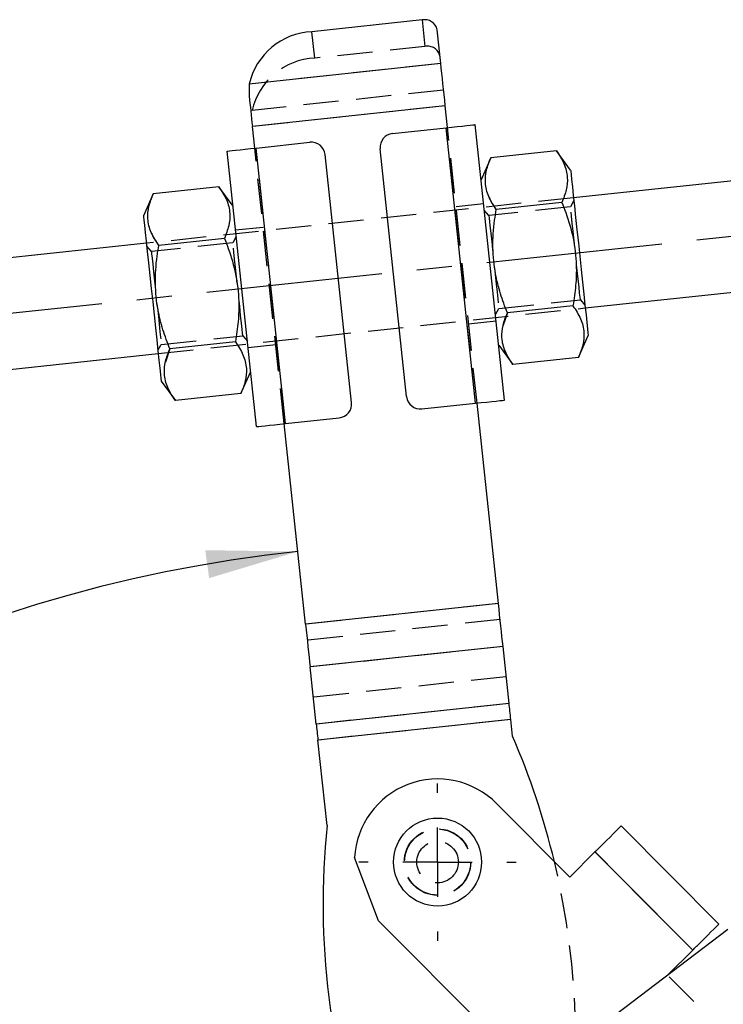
# Model space of a CAD drawing. Extents: x 30 to 368, y 10 to 283.
# Tile 12 of 26: x 66 to 92, y 215 to 250. Entities that reach past the tile are written whole.
import ezdxf

# ---------------------------------------------------------------- set-up
doc = ezdxf.new("R2010")
doc.units = 0
doc.linetypes.add('CENTERX2', pattern=[20.32, 12.7, -2.54, 2.54, -2.54])
doc.linetypes.add('HIDDEN', pattern=[1.905, 1.27, -0.635])
doc.layers.get('0').update_dxf_attribs({"linetype": 'CONTINUOUS'})
doc.styles.add('SLDTEXTSTYLE0', font='TXT', dxfattribs={"width": 0.75})
doc.dimstyles.new('SLDDIMSTYLE5', dxfattribs={"dimtxt": 3.5, "dimasz": 3.302, "dimexe": 0, "dimexo": 0.0625, "dimgap": 0.875, "dimtad": 1, "dimdec": 4, "dimlfac": 2, "dimzin": 12, "dimtxsty": 'SLDTEXTSTYLE0', "dimsah": 1, "dimcen": 0.09, "dimazin": 3, "dimtfac": 1, "dimtdec": 0, "dimtofl": 0, "dimtmove": 0, "dimatfit": 3, "dimtolj": 1, "dimtzin": 12})

# ---------------------------------------------------------------- blocks, each defined once
blk = doc.blocks.new('_D_8')
at = {"color": 218, "linetype": 'CONTINUOUS'}
blk.add_line((69.013, 180.391), (29.724, 180.391), dxfattribs=at)
blk.add_arc((81.657, 180.391), 50.933, 96.0952, 180, dxfattribs=at)
for points in [[(76.249, 231.036), (72.908, 231.083), (73.049, 230.076)], [(30.724, 180.391), (31.339, 183.675), (30.323, 183.708)]]:
    blk.add_solid(points, dxfattribs=at)
at = {"color": 218, "linetype": 'CONTINUOUS', "insert": (35.472, 211.464, 0.05), "char_height": 3.5, "attachment_point": 1, "rotation": 50.9752, "style": 'SLDTEXTSTYLE0'}
blk.add_mtext('84°', dxfattribs=at)
blk = doc.blocks.new('SW_CENTERMARKSYMBOL_3')
at = {"color": 0, "linetype": 'CONTINUOUS'}
for p, q in [((0, 2.5), (0, 2.8375)), ((0, 0), (0, 1.25)), ((-2.5, 0), (-2.8375, 0)), ((0, 0), (-1.25, 0)), ((0, 0), (0, -1.25)), ((0, 0), (1.25, 0)), ((2.5, 0), (2.8375, 0)), ((0, -2.5), (0, -2.8375))]:
    blk.add_line(p, q, dxfattribs=at)

msp = doc.modelspace()

# ---------------------------------------------------------------- linework, layer by layer
at = {"color": 7, "linetype": 'CONTINUOUS'}
for p, q in [((80.736511, 250.223919), (76.759124, 249.799195)), ((81.407616, 248.648211), (81.277174, 249.869748)), ((81.407616, 248.648211), (74.497474, 247.910312)), ((74.497474, 247.910312), (74.493579, 247.470516)), ((81.570531, 247.122566), (74.610104, 246.379296)), ((81.654241, 246.338657), (81.570531, 247.122566)), ((74.693814, 245.595391), (74.610104, 246.379296)), ((79.665547, 246.126297), (81.604524, 246.333349)), ((82.666336, 236.389882), (81.604524, 246.333349)), ((83.7104, 236.501372), (82.648588, 246.444839)), ((74.743531, 245.6007), (76.682507, 245.807751)), ((75.805343, 235.657233), (74.743531, 245.6007)), ((74.761279, 235.545742), (73.699467, 245.489209)), ((78.188402, 236.414547), (77.232772, 245.36367)), ((80.177096, 236.626911), (79.221465, 245.576031)), ((83.213179, 245.250817), (82.86095, 244.456145)), ((85.580488, 245.503607), (83.213179, 245.250817)), ((86.092577, 244.801234), (85.580488, 245.503607)), ((97.285726, 244.99081), (86.198759, 243.80689)), ((73.399739, 244.202889), (71.03243, 243.950094)), ((73.911829, 243.500515), (73.399739, 244.202889)), ((71.03243, 243.950094), (70.680202, 243.155426)), ((85.779726, 243.637829), (83.412415, 243.385035)), ((70.786383, 242.161079), (62.732174, 241.30101)), ((73.598977, 242.337107), (71.231667, 242.084316)), ((86.623483, 239.829502), (97.71045, 241.013422)), ((86.178199, 239.906265), (83.810889, 239.653475)), ((86.377437, 238.040484), (86.729665, 238.835155)), ((73.997451, 238.605547), (71.630142, 238.352752)), ((83.498038, 238.490067), (84.010127, 237.787693)), ((63.156899, 237.323626), (71.211108, 238.183691)), ((86.377437, 238.040484), (84.010127, 237.787693)), ((74.196688, 236.739765), (74.548917, 237.534436)), ((71.317289, 237.189344), (71.829379, 236.486974)), ((74.196688, 236.739765), (71.829379, 236.486974)), ((80.727359, 236.182827), (82.666336, 236.389882)), ((83.489026, 229.156594), (82.716053, 236.395191)), ((76.528599, 228.413326), (75.755626, 235.651921)), ((75.805343, 235.657233), (77.744319, 235.864285)), ((83.489026, 229.156594), (76.528599, 228.413326)), ((83.654027, 227.611418), (76.6936, 226.868148)), ((83.874039, 225.551096), (83.654027, 227.611418)), ((76.913611, 224.807828), (76.6936, 226.868148)), ((83.874039, 225.551096), (76.913611, 224.807828)), ((83.935722, 224.97346), (76.975294, 224.23019)), ((83.999784, 224.373539), (83.935722, 224.97346)), ((77.304833, 221.144187), (76.975294, 224.23019)), ((86.064071, 219.285545), (83.418316, 221.943078)), ((87.915487, 221.128755), (91.443162, 217.58538)), ((86.064071, 219.285545), (86.972947, 220.190394)), ((86.972947, 220.190394), (90.500622, 216.647019)), ((79.166265, 217.709868), (78.296913, 219.992931)), ((79.166265, 217.709868), (84.774588, 212.076584)), ((91.764788, 217.396322), (84.99053, 212.240921)), ((89.59348, 215.743897), (90.500622, 216.647019))]:
    msp.add_line(p, q, dxfattribs=at)
at = {"color": 7, "linetype": 'HIDDEN'}
for p, q in [((80.736511, 250.223919), (80.838524, 249.268609)), ((76.861137, 248.843885), (76.759124, 249.799195)), ((80.838524, 249.268609), (76.861137, 248.843885)), ((81.407616, 248.648211), (74.497474, 247.910312)), ((81.509628, 247.692901), (74.599486, 246.955003)), ((81.570531, 247.122566), (74.610104, 246.379296)), ((82.666336, 236.389882), (81.604524, 246.333349)), ((82.716053, 236.395191), (81.654241, 246.338657)), ((75.755626, 235.651921), (74.693814, 245.595391)), ((75.805343, 235.657233), (74.743531, 245.6007)), ((86.198759, 243.80689), (70.786383, 242.161079)), ((82.953859, 243.586092), (81.959512, 243.47991)), ((86.087271, 243.480708), (83.144983, 243.166517)), ((86.209877, 243.702765), (86.087271, 243.480708)), ((83.144983, 243.166517), (82.978251, 243.357676)), ((74.029129, 242.402046), (73.906522, 242.179985)), ((74.999085, 242.736644), (74.004738, 242.630462)), ((70.964235, 241.865794), (70.797502, 242.056958)), ((73.906522, 242.179985), (70.964235, 241.865794)), ((83.503345, 239.810593), (86.445632, 240.124787)), ((86.445632, 240.124787), (86.612365, 239.933624)), ((71.211108, 238.183691), (86.623483, 239.829502)), ((83.380737, 239.588535), (83.503345, 239.810593)), ((83.810889, 239.653475), (83.653295, 239.170882)), ((82.410783, 239.253937), (83.405129, 239.360119)), ((71.199989, 238.287817), (71.322596, 238.509874)), ((71.322596, 238.509874), (74.264884, 238.824065)), ((74.264884, 238.824065), (74.431616, 238.632905)), ((74.456008, 238.404489), (75.450355, 238.510671)), ((71.630142, 238.352752), (71.472547, 237.870163)), ((83.489026, 229.156594), (76.528599, 228.413326)), ((83.550708, 228.578958), (76.590281, 227.83569)), ((83.654027, 227.611418), (76.6936, 226.868148)), ((83.770719, 226.518636), (76.810292, 225.775368)), ((83.874039, 225.551096), (76.913611, 224.807828)), ((83.935722, 224.97346), (76.975294, 224.23019)), ((86.972947, 220.190394), (90.500622, 216.647019)), ((86.976492, 220.193922), (90.504167, 216.650547)), ((89.591746, 215.74217), (89.59348, 215.743897)), ((91.884735, 213.438976), (89.591746, 215.74217))]:
    msp.add_line(p, q, dxfattribs=at)
at = {"color": 218, "linetype": 'CENTERX2', "ltscale": 0.5}
msp.add_line((99.486781, 243.214478), (60.955843, 239.099956), dxfattribs=at)
at = {"color": 7, "linetype": 'CONTINUOUS', "flags": 128}
for points in [[(81.570531, 247.122566), (81.548864, 247.325472), (81.527324, 247.527196), (81.506034, 247.726563), (81.485121, 247.922408), (81.464705, 248.11359), (81.444906, 248.299002), (81.425839, 248.477551), (81.407616, 248.648211)], [(74.493579, 247.470516), (74.507422, 247.340876), (74.521553, 247.208546), (74.535931, 247.073907), (74.550515, 246.937326), (74.565266, 246.799189), (74.580142, 246.659878), (74.595102, 246.519785), (74.610104, 246.379296)], [(81.604524, 246.333349), (81.80821, 246.355101), (82.00407, 246.376014), (82.184575, 246.395289), (82.342789, 246.412187), (82.472632, 246.426049), (82.569113, 246.436353), (82.628527, 246.442697), (82.648588, 246.444839)], [(73.699467, 245.489209), (73.719528, 245.491351), (73.778941, 245.497695), (73.875423, 245.507999), (74.005266, 245.521865), (74.16348, 245.538759), (74.343985, 245.558034), (74.539844, 245.578948), (74.743531, 245.6007)], [(86.092577, 244.801234), (86.096703, 244.762606), (86.108971, 244.647718), (86.129065, 244.459546), (86.156464, 244.202967), (86.190458, 243.884618), (86.230167, 243.512756), (86.274563, 243.097003), (86.322497, 242.648128), (86.372725, 242.177761), (86.423948, 241.698082), (86.474839, 241.221509), (86.524078, 240.760393), (86.570392, 240.326676), (86.612583, 239.931586), (86.649555, 239.585358), (86.680352, 239.296957), (86.704175, 239.073861), (86.720408, 238.921835), (86.728632, 238.844826), (86.729665, 238.835155)], [(70.680202, 243.155426), (70.684327, 243.116799), (70.696595, 243.001907), (70.716689, 242.813739), (70.744088, 242.557156), (70.778083, 242.238811), (70.817792, 241.866945), (70.862189, 241.451192), (70.910121, 241.00232), (70.960349, 240.53195), (71.011572, 240.052271), (71.062463, 239.575702), (71.111703, 239.114585), (71.158018, 238.680865), (71.200207, 238.285775), (71.237179, 237.939547), (71.267976, 237.65115), (71.291799, 237.42805), (71.308033, 237.276028), (71.316257, 237.199019), (71.317289, 237.189344)], [(82.666336, 236.389882), (82.870022, 236.411634), (83.065882, 236.432548), (83.246387, 236.451822), (83.404601, 236.468717), (83.534444, 236.482582), (83.630925, 236.492886), (83.690339, 236.49923), (83.7104, 236.501372)], [(74.761279, 235.545742), (74.78134, 235.547884), (74.840753, 235.554229), (74.937236, 235.564529), (75.067078, 235.578395), (75.225292, 235.595292), (75.405797, 235.614567), (75.601656, 235.635481), (75.805343, 235.657233)], [(83.654027, 227.611418), (83.635637, 227.783638), (83.616367, 227.964097), (83.596332, 228.15171), (83.575654, 228.345354), (83.554456, 228.543866), (83.532865, 228.746056), (83.511012, 228.950706), (83.489026, 229.156594)], [(76.528599, 228.413326), (76.550584, 228.207438), (76.572438, 228.002786), (76.594029, 227.800598), (76.615227, 227.602086), (76.635905, 227.408442), (76.655939, 227.220827), (76.675209, 227.040368), (76.6936, 226.868148)], [(83.935722, 224.97346), (83.927502, 225.050426), (83.919332, 225.126932), (83.911262, 225.202517), (83.903338, 225.276726), (83.895606, 225.349116), (83.888118, 225.419252), (83.880914, 225.486714), (83.874039, 225.551096)], [(76.913611, 224.807828), (76.920486, 224.743445), (76.92769, 224.675984), (76.93518, 224.605848), (76.94291, 224.533458), (76.950834, 224.459249), (76.958905, 224.383663), (76.967075, 224.307158), (76.975294, 224.23019)], [(87.247559, 220.463789), (87.387188, 220.602798), (87.516314, 220.731353), (87.631664, 220.846192), (87.730316, 220.944406), (87.809765, 221.023503), (87.867997, 221.081478), (87.903538, 221.11686), (87.915487, 221.128755)], [(87.247559, 220.463789), (87.214059, 220.430437), (87.18023, 220.396758), (87.146117, 220.362797), (87.111768, 220.328598), (87.077229, 220.294214), (87.042549, 220.259686), (87.007771, 220.225063), (86.972947, 220.190394)], [(90.775234, 216.920414), (90.914863, 217.059423), (91.043989, 217.187977), (91.159339, 217.302817), (91.25799, 217.401031), (91.337438, 217.480126), (91.395672, 217.538101), (91.431213, 217.573485), (91.443162, 217.58538)], [(90.500622, 216.647019), (90.535446, 216.681688), (90.570224, 216.716311), (90.604904, 216.750837), (90.639443, 216.785223), (90.673792, 216.81942), (90.707905, 216.853381), (90.741734, 216.887062), (90.775234, 216.920414)]]:
    msp.add_lwpolyline(points, dxfattribs=at)
at = {"color": 7, "linetype": 'HIDDEN', "flags": 128}
for points in [[(86.445632, 240.124787), (86.444582, 240.134622), (86.436252, 240.212622), (86.419984, 240.364975), (86.396535, 240.584555), (86.367005, 240.861098), (86.332773, 241.181671), (86.29544, 241.531282), (86.256751, 241.893589), (86.218515, 242.251649), (86.182521, 242.588717), (86.150452, 242.889035), (86.123807, 243.138558), (86.103831, 243.325624), (86.09146, 243.441477), (86.087271, 243.480708), (86.087271, 243.480708)], [(83.144983, 243.166517), (83.146034, 243.156678), (83.154363, 243.078678), (83.170632, 242.926329), (83.19408, 242.706745), (83.22361, 242.430206), (83.257842, 242.109633), (83.295176, 241.760018), (83.333865, 241.397712), (83.372099, 241.039652), (83.408094, 240.702584), (83.440163, 240.402266), (83.466808, 240.152742), (83.486784, 239.96568), (83.499155, 239.849824), (83.503345, 239.810593)], [(74.264884, 238.824065), (74.263834, 238.833903), (74.255504, 238.911904), (74.239235, 239.064253), (74.215788, 239.283837), (74.186257, 239.560376), (74.152025, 239.880948), (74.114691, 240.230563), (74.076003, 240.59287), (74.037767, 240.95093), (74.001773, 241.287998), (73.969704, 241.588316), (73.943059, 241.83784), (73.923083, 242.024901), (73.910711, 242.140758), (73.906522, 242.179985), (73.906522, 242.179985)], [(70.964235, 241.865794), (70.965285, 241.855959), (70.973614, 241.777959), (70.989883, 241.625606), (71.013331, 241.406026), (71.042862, 241.129483), (71.077094, 240.808911), (71.114427, 240.4593), (71.153116, 240.096993), (71.191351, 239.738933), (71.227345, 239.401865), (71.259415, 239.101547), (71.28606, 238.852023), (71.306036, 238.664958), (71.318407, 238.549105), (71.322596, 238.509874)]]:
    msp.add_lwpolyline(points, dxfattribs=at)
at = {"color": 7, "linetype": 'CONTINUOUS'}
msp.add_circle((81.292291, 219.826473), 1.5875, dxfattribs=at)
at = {"color": 7, "linetype": 'HIDDEN'}
for radius in [1.2, 1.190625, 0.75]:
    msp.add_circle((81.292291, 219.826473), radius, dxfattribs=at)
at = {"color": 7, "linetype": 'CONTINUOUS'}
for centre, radius, start, end in [((80.826222, 249.771105), 0.461615, 12.3387672, 101.2061737), ((76.865932, 247.372876), 2.428668, 92.5205575, 167.2152763), ((79.718638, 245.629123), 0.5, 96.0952251, 186.0952251), ((76.735598, 245.310579), 0.5, 6.0952251, 96.0952251), ((77.691229, 236.361458), 0.5, 276.0952251, 6.0952251), ((80.674269, 236.680002), 0.5, 186.0952251, 276.0952251), ((58.426154, 213.345757), 27.85, 13.4950717, 23.3265215), ((81.292291, 219.826473), 3, 44.8727774, 176.8192529), ((105.011302, 218.320346), 27.85, 174.1805157, 199.7308858)]:
    msp.add_arc(centre, radius, start, end, dxfattribs=at)
at = {"color": 7, "linetype": 'HIDDEN'}
for centre, radius, start, end in [((80.928234, 248.815795), 0.461615, 12.3387672, 101.2061737), ((76.967945, 246.417566), 2.428669, 92.5205699, 167.2152639), ((58.426154, 213.345757), 27.85, 348.8639288, 13.4950717)]:
    msp.add_arc(centre, radius, start, end, dxfattribs=at)
at = {"color": 7, "linetype": 'CONTINUOUS'}
for points, knots in [([(83.412415, 243.385035), (83.311757, 243.538068), (83.108256, 243.847453), (82.994799, 244.32593), (83.035783, 244.799282), (83.153687, 245.099388), (83.213179, 245.250817)], [0, 0, 0, 0, 0.264602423, 0.53494225, 0.765340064, 1, 1, 1, 1]), ([(85.580488, 245.503607), (85.681147, 245.350575), (85.884649, 245.041193), (85.998103, 244.562717), (85.957121, 244.089359), (85.839218, 243.789256), (85.779726, 243.637829)], [0, 0, 0, 0, 0.264602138, 0.534942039, 0.765340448, 1, 1, 1, 1]), ([(73.399739, 244.202889), (73.500399, 244.049855), (73.703899, 243.740471), (73.817356, 243.261993), (73.776373, 242.788641), (73.658469, 242.488535), (73.598977, 242.337107)], [0, 0, 0, 0, 0.264602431, 0.534942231, 0.765340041, 1, 1, 1, 1]), ([(71.231667, 242.084316), (71.131009, 242.237348), (70.927508, 242.546729), (70.814051, 243.025212), (70.855034, 243.498564), (70.972938, 243.798667), (71.03243, 243.950094)], [0, 0, 0, 0, 0.264602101, 0.53494253, 0.765340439, 1, 1, 1, 1]), ([(85.779726, 243.637829), (85.827747, 243.515861), (85.993099, 243.095885), (86.210595, 242.344176), (86.314934, 241.454157), (86.29035, 240.634371), (86.215726, 240.149892), (86.178199, 239.906265)], [0, 0, 0, 0, 0.103281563, 0.355632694, 0.614040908, 0.80591501, 1, 1, 1, 1]), ([(83.810889, 239.653475), (83.723643, 239.881247), (83.548307, 240.338991), (83.352631, 241.127082), (83.264399, 242.021195), (83.316971, 242.802204), (83.391232, 243.25568), (83.412415, 243.385035)], [0, 0, 0, 0, 0.192050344, 0.385955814, 0.637932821, 0.896719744, 1, 1, 1, 1]), ([(71.630142, 238.352752), (71.542895, 238.580524), (71.367558, 239.03827), (71.171884, 239.826362), (71.08365, 240.720475), (71.136223, 241.501484), (71.210484, 241.95496), (71.231667, 242.084316)], [0, 0, 0, 0, 0.192050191, 0.385956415, 0.637933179, 0.896718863, 1, 1, 1, 1]), ([(73.598977, 242.337107), (73.646998, 242.21514), (73.812353, 241.795166), (74.029846, 241.043456), (74.134186, 240.153436), (74.109602, 239.33365), (74.034977, 238.849172), (73.997451, 238.605547)], [0, 0, 0, 0, 0.103280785, 0.355632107, 0.614041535, 0.805915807, 1, 1, 1, 1]), ([(86.178199, 239.906265), (86.278859, 239.753234), (86.482361, 239.443852), (86.595815, 238.96537), (86.554833, 238.492018), (86.436929, 238.191912), (86.377437, 238.040484)], [0, 0, 0, 0, 0.264602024, 0.534942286, 0.765340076, 1, 1, 1, 1]), ([(84.010127, 237.787693), (83.909469, 237.940726), (83.705969, 238.250111), (83.592511, 238.728588), (83.633494, 239.20194), (83.751397, 239.502046), (83.810889, 239.653475)], [0, 0, 0, 0, 0.264602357, 0.534942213, 0.76534004, 1, 1, 1, 1]), ([(73.997451, 238.605547), (74.09811, 238.452514), (74.301611, 238.143129), (74.415068, 237.664652), (74.374084, 237.191299), (74.25618, 236.891193), (74.196688, 236.739765)], [0, 0, 0, 0, 0.264602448, 0.534942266, 0.765340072, 1, 1, 1, 1]), ([(71.829379, 236.486974), (71.72872, 236.640006), (71.52522, 236.949388), (71.411762, 237.427865), (71.452746, 237.901223), (71.57065, 238.201326), (71.630142, 238.352752)], [0, 0, 0, 0, 0.264602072, 0.534942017, 0.765340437, 1, 1, 1, 1])]:
    msp.add_open_spline(points, degree=3, knots=knots, dxfattribs=at)
at = {"color": 7, "linetype": 'HIDDEN'}
for points, knots in [([(83.156469, 243.823468), (83.159232, 243.814346), (83.205743, 243.660785), (83.312242, 243.51869), (83.412415, 243.385035)], [0, 0, 0, 0, 0.059401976, 1, 1, 1, 1]), ([(70.975721, 242.522745), (70.978484, 242.513625), (71.024998, 242.360081), (71.131496, 242.217978), (71.231667, 242.084316)], [0, 0, 0, 0, 0.05940022, 1, 1, 1, 1])]:
    msp.add_open_spline(points, degree=3, knots=knots, dxfattribs=at)

# ---------------------------------------------------------------- block references
at = {"color": 218, "linetype": 'CONTINUOUS'}
msp.add_blockref('SW_CENTERMARKSYMBOL_3', (81.292291, 219.826473), dxfattribs=at)

# ---------------------------------------------------------------- dimensions: what is measured, and where the dimension line sits
dim = msp.add_angular_dim_2l(base=(43.777935, 214.440638), line1=((70.013375, 180.391485), (83.513375, 180.391485)), line2=((74.493579, 247.470517), (77.304833, 221.144187)), dimstyle='SLDDIMSTYLE5', dxfattribs=at)
dim.commit()
dim.dimension.update_dxf_attribs({"geometry": '_D_8', "text_midpoint": (42.088367, 212.461612), "dimtype": 162})

doc.saveas('drawing.dxf')
